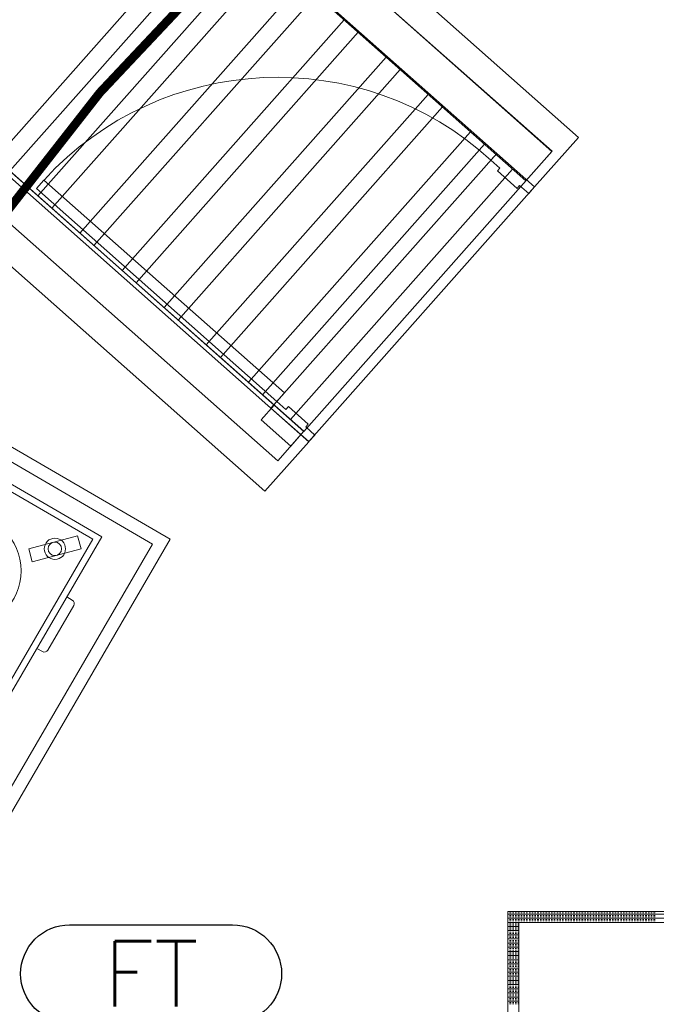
# Model space of a CAD drawing. Header units: millimetres. Extents: x -750 to 57307, y -2234 to 18901.
# Tile 53 of 102: x 15212 to 16676, y 13242 to 15507. Entities that reach past the tile are written whole.
import ezdxf

# ---------------------------------------------------------------- set-up
doc = ezdxf.new("R2010")
doc.units = ezdxf.units.MM
doc.header["$MEASUREMENT"] = 0
doc.linetypes.add('DASHED', pattern=[19.05, 12.7, -6.35])
doc.linetypes.add('HIDDEN', pattern=[0.375, 0.25, -0.125])
for name, color, linetype, lineweight, true_color in [('FLOOR RAISE', 4, 'DASHED', 0, 0x00ffff), ('GREY SCALE', 9, 'Continuous', 0, 0x808080), ('GREYSCALE', 9, 'Continuous', 0, 0x808080)]:
    doc.layers.add(name, color=color, linetype=linetype, lineweight=lineweight, true_color=true_color)
doc.layers.add('PLUMBING-DW-EQP-TAG', color=7, linetype='Continuous')
doc.styles.get("Standard").update_dxf_attribs({"font": 'arial.ttf'})

# ---------------------------------------------------------------- blocks, each defined once
blk = doc.blocks.new('FLOOR PLAN')
at = {"layer": 'GREYSCALE', "ltscale": 0.25}
for p, q in [((15679.6, 15874.1), (16435.7, 15204.2)), ((15679.6, 15874.1), (16435.8, 15204.4)), ((15727.2, 15832), (15156.6, 15187.9)), ((16497, 15236.5), (15842.8, 15815.8)), ((15759.5, 15803.3), (15188.9, 15159.3)), ((16375.6, 15136.4), (15615.5, 15809.9)), ((16375.6, 15136.4), (15616.2, 15809.2)), ((15623.7, 15806.4), (16395.9, 15122.3)), ((16375.6, 15136.4), (15697.7, 15737.1)), ((15764, 15678.3), (15253.4, 15102.1)), ((15796.3, 15649.7), (15285.7, 15073.5)), ((15860.8, 15592.5), (15350.3, 15016.3)), ((15893.1, 15563.9), (15382.6, 14987.7)), ((15957.7, 15506.7), (15447.2, 14930.5)), ((15990, 15478.1), (15479.4, 14901.9)), ((16054.5, 15420.9), (15544, 14844.7)), ((16086.8, 15392.3), (15576.3, 14816.1)), ((16151.4, 15335.1), (15640.9, 14758.9)), ((16183.7, 15306.5), (15673.2, 14730.3)), ((16248.3, 15249.3), (15737.7, 14673)), ((15101.2, 15223.6), (15876.9, 14536.3)), ((15102.3, 15236.1), (15865.2, 14560.1)), ((16395.9, 15122.3), (16497, 15236.5)), ((16280.5, 15220.7), (15770, 14644.4)), ((15865.2, 14560.1), (16435.7, 15204.2)), ((16435.8, 15204.4), (16375.6, 15136.4)), ((16435.7, 15204.2), (16375.6, 15136.4)), ((15805, 14492.4), (15045.7, 15165.2)), ((15187.2, 15160.8), (15865.1, 14560.2)), ((16345.1, 15163.5), (15834.6, 14587.2)), ((15775.8, 14422.3), (15118.2, 15004.9)), ((15865.1, 14560.2), (15805, 14492.4)), ((15876.9, 14536.3), (15775.8, 14422.3)), ((16334.4, 13455.7), (16334.4, 12854.2)), ((16935.8, 13455.7), (16334.4, 13455.7)), ((16334.4, 13455.7), (16835.6, 13455.7)), ((16910.8, 13430.6), (16359.4, 13430.6)), ((16359.4, 13430.6), (16359.4, 12879.3))]:
    blk.add_line(p, q, dxfattribs=at)
at = {"layer": 'GREYSCALE'}
for p, q in [((16308.6, 15199.6), (15789.6, 14613.7)), ((16308.6, 15199.6), (16295.1, 15184.3)), ((16395.8, 15122.3), (16308.6, 15199.6)), ((16395.8, 15122.3), (16308.6, 15199.6)), ((16295.1, 15184.3), (16316, 15165.8)), ((16316, 15165.8), (16310.2, 15159.3)), ((16310.2, 15159.3), (16355.6, 15119.1)), ((15267.7, 15138.3), (15250.3, 15118.7)), ((15820.5, 14648.6), (15267.7, 15138.3)), ((15250.3, 15118.7), (15803.1, 14629)), ((15876.8, 14536.5), (16395.8, 15122.3)), ((16355.6, 15119.1), (16361.4, 15125.6)), ((16361.4, 15125.6), (16382.3, 15107.1)), ((16382.3, 15107.1), (16395.8, 15122.3)), ((14916.9, 14684.7), (15558, 14311.8)), ((14927.8, 14643.6), (15516.9, 14301)), ((15803.1, 14629), (15820.5, 14648.6)), ((15797.3, 14620.3), (15767.3, 14586.4)), ((15789.6, 14613.7), (15803.1, 14629)), ((15789.6, 14613.7), (15876.8, 14536.5)), ((15876.8, 14536.5), (15789.6, 14613.7)), ((15865.1, 14560.2), (15797.3, 14620.3)), ((15803.1, 14629), (15824, 14610.4)), ((15824, 14610.4), (15829.8, 14617)), ((15829.8, 14617), (15875.2, 14576.8)), ((15767.3, 14586.4), (15835.1, 14526.3)), ((15875.2, 14576.8), (15869.4, 14570.3)), ((15869.4, 14570.3), (15890.3, 14551.7)), ((15010.8, 14544.2, -57105.4), (15400.7, 14317.4, -57105.4)), ((15835.1, 14526.3), (15865.1, 14560.2)), ((15890.3, 14551.7), (15876.8, 14536.5)), ((15016.2, 14523.6, -57105.4), (15380.2, 14312, -57105.4)), ((15400.7, 14317.4, -57105.4), (15174, 13927.4, -57105.4)), ((15345.1, 14319.8, -57105.4), (15232.5, 14290, -57105.4)), ((15345.1, 14319.8, -57105.4), (15353, 14289.8, -57105.4)), ((15516.9, 14301), (14942.6, 13313.3)), ((15558, 14311.8), (14953.5, 13272.2)), ((15380.2, 14312, -57105.4), (15168.5, 13948, -57105.4)), ((15232.5, 14290, -57105.4), (15240.4, 14260, -57105.4)), ((15353, 14289.8, -57105.4), (15240.4, 14260, -57105.4)), ((15276.4, 14056.9, -57105.4), (15336.1, 14159.5, -57105.4)), ((15332.8, 14172, -57105.4), (15320.4, 14179.2, -57105.4)), ((15251.5, 14060.8, -57105.4), (15263.9, 14053.6, -57105.4)), ((16334.4, 13452.9), (16335.2, 13452.9)), ((16334.4, 13449.7), (16935.8, 13449.7)), ((16334.4, 13446.5), (16335.2, 13446.5)), ((16334.4, 13443.3), (16335.2, 13443.3)), ((16334.4, 13440.1), (16935.8, 13440.1)), ((16334.4, 13437), (16335.2, 13437)), ((16334.4, 13433.8), (16335.2, 13433.8)), ((16338.4, 13452.9), (16341.6, 13452.9)), ((16338.4, 13446.5), (16341.6, 13446.5)), ((16338.4, 13443.3), (16341.6, 13443.3)), ((16338.4, 13437), (16341.6, 13437)), ((16338.4, 13433.8), (16341.6, 13433.8)), ((16344.8, 13452.9), (16347.9, 13452.9)), ((16344.8, 13446.5), (16347.9, 13446.5)), ((16344.8, 13443.3), (16347.9, 13443.3)), ((16344.8, 13437), (16347.9, 13437)), ((16344.8, 13433.8), (16347.9, 13433.8)), ((16351.1, 13452.9), (16354.3, 13452.9)), ((16351.1, 13446.5), (16354.3, 13446.5)), ((16351.1, 13443.3), (16354.3, 13443.3)), ((16351.1, 13437), (16354.3, 13437)), ((16351.1, 13433.8), (16354.3, 13433.8)), ((16357.5, 13452.9), (16360.7, 13452.9)), ((16357.5, 13446.5), (16360.7, 13446.5)), ((16357.5, 13443.3), (16360.7, 13443.3)), ((16357.5, 13437), (16360.7, 13437)), ((16357.5, 13433.8), (16360.7, 13433.8)), ((16363.8, 13452.9), (16367, 13452.9)), ((16363.8, 13446.5), (16367, 13446.5)), ((16363.8, 13443.3), (16367, 13443.3)), ((16363.8, 13437), (16367, 13437)), ((16363.8, 13433.8), (16367, 13433.8)), ((16370.2, 13452.9), (16373.4, 13452.9)), ((16370.2, 13446.5), (16373.4, 13446.5)), ((16370.2, 13443.3), (16373.4, 13443.3)), ((16370.2, 13437), (16373.4, 13437)), ((16370.2, 13433.8), (16373.4, 13433.8)), ((16376.6, 13452.9), (16379.8, 13452.9)), ((16376.6, 13446.5), (16379.8, 13446.5)), ((16376.6, 13443.3), (16379.8, 13443.3)), ((16376.6, 13437), (16379.8, 13437)), ((16376.6, 13433.8), (16379.8, 13433.8)), ((16382.9, 13452.9), (16386.1, 13452.9)), ((16382.9, 13446.5), (16386.1, 13446.5)), ((16382.9, 13443.3), (16386.1, 13443.3)), ((16382.9, 13437), (16386.1, 13437)), ((16382.9, 13433.8), (16386.1, 13433.8)), ((16389.3, 13452.9), (16392.5, 13452.9)), ((16389.3, 13446.5), (16392.5, 13446.5)), ((16389.3, 13443.3), (16392.5, 13443.3)), ((16389.3, 13437), (16392.5, 13437)), ((16389.3, 13433.8), (16392.5, 13433.8)), ((16395.7, 13452.9), (16398.9, 13452.9)), ((16395.7, 13446.5), (16398.9, 13446.5)), ((16395.7, 13443.3), (16398.9, 13443.3)), ((16395.7, 13437), (16398.9, 13437)), ((16395.7, 13433.8), (16398.9, 13433.8)), ((16402, 13452.9), (16405.2, 13452.9)), ((16402, 13446.5), (16405.2, 13446.5)), ((16402, 13443.3), (16405.2, 13443.3)), ((16402, 13437), (16405.2, 13437)), ((16402, 13433.8), (16405.2, 13433.8)), ((16408.4, 13452.9), (16411.6, 13452.9)), ((16408.4, 13446.5), (16411.6, 13446.5)), ((16408.4, 13443.3), (16411.6, 13443.3)), ((16408.4, 13437), (16411.6, 13437)), ((16408.4, 13433.8), (16411.6, 13433.8)), ((16414.8, 13452.9), (16418, 13452.9)), ((16414.8, 13446.5), (16418, 13446.5)), ((16414.8, 13443.3), (16418, 13443.3)), ((16414.8, 13437), (16418, 13437)), ((16414.8, 13433.8), (16418, 13433.8)), ((16421.1, 13452.9), (16424.3, 13452.9)), ((16421.1, 13446.5), (16424.3, 13446.5)), ((16421.1, 13443.3), (16424.3, 13443.3)), ((16421.1, 13437), (16424.3, 13437)), ((16421.1, 13433.8), (16424.3, 13433.8)), ((16427.5, 13452.9), (16430.7, 13452.9)), ((16427.5, 13446.5), (16430.7, 13446.5)), ((16427.5, 13443.3), (16430.7, 13443.3)), ((16427.5, 13437), (16430.7, 13437)), ((16427.5, 13433.8), (16430.7, 13433.8)), ((16433.9, 13452.9), (16437, 13452.9)), ((16433.9, 13446.5), (16437, 13446.5)), ((16433.9, 13443.3), (16437, 13443.3)), ((16433.9, 13437), (16437, 13437)), ((16433.9, 13433.8), (16437, 13433.8)), ((16440.2, 13452.9), (16443.4, 13452.9)), ((16440.2, 13446.5), (16443.4, 13446.5)), ((16440.2, 13443.3), (16443.4, 13443.3)), ((16440.2, 13437), (16443.4, 13437)), ((16440.2, 13433.8), (16443.4, 13433.8)), ((16446.6, 13452.9), (16449.8, 13452.9)), ((16446.6, 13446.5), (16449.8, 13446.5)), ((16446.6, 13443.3), (16449.8, 13443.3)), ((16446.6, 13437), (16449.8, 13437)), ((16446.6, 13433.8), (16449.8, 13433.8)), ((16453, 13452.9), (16456.1, 13452.9)), ((16453, 13446.5), (16456.1, 13446.5)), ((16453, 13443.3), (16456.1, 13443.3)), ((16453, 13437), (16456.1, 13437)), ((16453, 13433.8), (16456.1, 13433.8)), ((16459.3, 13452.9), (16462.5, 13452.9)), ((16459.3, 13446.5), (16462.5, 13446.5)), ((16459.3, 13443.3), (16462.5, 13443.3)), ((16459.3, 13437), (16462.5, 13437)), ((16459.3, 13433.8), (16462.5, 13433.8)), ((16465.7, 13452.9), (16468.9, 13452.9)), ((16465.7, 13446.5), (16468.9, 13446.5)), ((16465.7, 13443.3), (16468.9, 13443.3)), ((16465.7, 13437), (16468.9, 13437)), ((16465.7, 13433.8), (16468.9, 13433.8)), ((16472.1, 13452.9), (16475.2, 13452.9)), ((16472.1, 13446.5), (16475.2, 13446.5)), ((16472.1, 13443.3), (16475.2, 13443.3)), ((16472.1, 13437), (16475.2, 13437)), ((16472.1, 13433.8), (16475.2, 13433.8)), ((16478.4, 13452.9), (16481.6, 13452.9)), ((16478.4, 13446.5), (16481.6, 13446.5)), ((16478.4, 13443.3), (16481.6, 13443.3)), ((16478.4, 13437), (16481.6, 13437)), ((16478.4, 13433.8), (16481.6, 13433.8)), ((16484.8, 13452.9), (16488, 13452.9)), ((16484.8, 13446.5), (16488, 13446.5)), ((16484.8, 13443.3), (16488, 13443.3)), ((16484.8, 13437), (16488, 13437)), ((16484.8, 13433.8), (16488, 13433.8)), ((16491.2, 13452.9), (16494.3, 13452.9)), ((16491.2, 13446.5), (16494.3, 13446.5)), ((16491.2, 13443.3), (16494.3, 13443.3)), ((16491.2, 13437), (16494.3, 13437)), ((16491.2, 13433.8), (16494.3, 13433.8)), ((16497.5, 13452.9), (16500.7, 13452.9)), ((16497.5, 13446.5), (16500.7, 13446.5)), ((16497.5, 13443.3), (16500.7, 13443.3)), ((16497.5, 13437), (16500.7, 13437)), ((16497.5, 13433.8), (16500.7, 13433.8)), ((16503.9, 13452.9), (16507.1, 13452.9)), ((16503.9, 13446.5), (16507.1, 13446.5)), ((16503.9, 13443.3), (16507.1, 13443.3)), ((16503.9, 13437), (16507.1, 13437)), ((16503.9, 13433.8), (16507.1, 13433.8)), ((16510.3, 13452.9), (16513.4, 13452.9)), ((16510.3, 13446.5), (16513.4, 13446.5)), ((16510.3, 13443.3), (16513.4, 13443.3)), ((16510.3, 13437), (16513.4, 13437)), ((16510.3, 13433.8), (16513.4, 13433.8)), ((16516.6, 13452.9), (16519.8, 13452.9)), ((16516.6, 13446.5), (16519.8, 13446.5)), ((16516.6, 13443.3), (16519.8, 13443.3)), ((16516.6, 13437), (16519.8, 13437)), ((16516.6, 13433.8), (16519.8, 13433.8)), ((16523, 13452.9), (16526.2, 13452.9)), ((16523, 13446.5), (16526.2, 13446.5)), ((16523, 13443.3), (16526.2, 13443.3)), ((16523, 13437), (16526.2, 13437)), ((16523, 13433.8), (16526.2, 13433.8)), ((16529.3, 13452.9), (16532.5, 13452.9)), ((16529.3, 13446.5), (16532.5, 13446.5)), ((16529.3, 13443.3), (16532.5, 13443.3)), ((16529.3, 13437), (16532.5, 13437)), ((16529.3, 13433.8), (16532.5, 13433.8)), ((16535.7, 13452.9), (16538.9, 13452.9)), ((16535.7, 13446.5), (16538.9, 13446.5)), ((16535.7, 13443.3), (16538.9, 13443.3)), ((16535.7, 13437), (16538.9, 13437)), ((16535.7, 13433.8), (16538.9, 13433.8)), ((16542.1, 13452.9), (16545.3, 13452.9)), ((16542.1, 13446.5), (16545.3, 13446.5)), ((16542.1, 13443.3), (16545.3, 13443.3)), ((16542.1, 13437), (16545.3, 13437)), ((16542.1, 13433.8), (16545.3, 13433.8)), ((16548.4, 13452.9), (16551.6, 13452.9)), ((16548.4, 13446.5), (16551.6, 13446.5)), ((16548.4, 13443.3), (16551.6, 13443.3)), ((16548.4, 13437), (16551.6, 13437)), ((16548.4, 13433.8), (16551.6, 13433.8)), ((16554.8, 13452.9), (16558, 13452.9)), ((16554.8, 13446.5), (16558, 13446.5)), ((16554.8, 13443.3), (16558, 13443.3)), ((16554.8, 13437), (16558, 13437)), ((16554.8, 13433.8), (16558, 13433.8)), ((16561.2, 13452.9), (16564.4, 13452.9)), ((16561.2, 13446.5), (16564.4, 13446.5)), ((16561.2, 13443.3), (16564.4, 13443.3)), ((16561.2, 13437), (16564.4, 13437)), ((16561.2, 13433.8), (16564.4, 13433.8)), ((16567.5, 13452.9), (16570.7, 13452.9)), ((16567.5, 13446.5), (16570.7, 13446.5)), ((16567.5, 13443.3), (16570.7, 13443.3)), ((16567.5, 13437), (16570.7, 13437)), ((16567.5, 13433.8), (16570.7, 13433.8)), ((16573.9, 13452.9), (16577.1, 13452.9)), ((16573.9, 13446.5), (16577.1, 13446.5)), ((16573.9, 13443.3), (16577.1, 13443.3)), ((16573.9, 13437), (16577.1, 13437)), ((16573.9, 13433.8), (16577.1, 13433.8)), ((16580.3, 13452.9), (16583.5, 13452.9)), ((16580.3, 13446.5), (16583.5, 13446.5)), ((16580.3, 13443.3), (16583.5, 13443.3)), ((16580.3, 13437), (16583.5, 13437)), ((16580.3, 13433.8), (16583.5, 13433.8)), ((16586.6, 13452.9), (16589.8, 13452.9)), ((16586.6, 13446.5), (16589.8, 13446.5)), ((16586.6, 13443.3), (16589.8, 13443.3)), ((16586.6, 13437), (16589.8, 13437)), ((16586.6, 13433.8), (16589.8, 13433.8)), ((16593, 13452.9), (16596.2, 13452.9)), ((16593, 13446.5), (16596.2, 13446.5)), ((16593, 13443.3), (16596.2, 13443.3)), ((16593, 13437), (16596.2, 13437)), ((16593, 13433.8), (16596.2, 13433.8)), ((16599.4, 13452.9), (16602.5, 13452.9)), ((16599.4, 13446.5), (16602.5, 13446.5)), ((16599.4, 13443.3), (16602.5, 13443.3)), ((16599.4, 13437), (16602.5, 13437)), ((16599.4, 13433.8), (16602.5, 13433.8)), ((16605.7, 13452.9), (16608.9, 13452.9)), ((16605.7, 13446.5), (16608.9, 13446.5)), ((16605.7, 13443.3), (16608.9, 13443.3)), ((16605.7, 13437), (16608.9, 13437)), ((16605.7, 13433.8), (16608.9, 13433.8)), ((16612.1, 13452.9), (16615.3, 13452.9)), ((16612.1, 13446.5), (16615.3, 13446.5)), ((16612.1, 13443.3), (16615.3, 13443.3)), ((16612.1, 13437), (16615.3, 13437)), ((16612.1, 13433.8), (16615.3, 13433.8)), ((16618.5, 13452.9), (16621.6, 13452.9)), ((16618.5, 13446.5), (16621.6, 13446.5)), ((16618.5, 13443.3), (16621.6, 13443.3)), ((16618.5, 13437), (16621.6, 13437)), ((16618.5, 13433.8), (16621.6, 13433.8)), ((16624.8, 13452.9), (16628, 13452.9)), ((16624.8, 13446.5), (16628, 13446.5)), ((16624.8, 13443.3), (16628, 13443.3)), ((16624.8, 13437), (16628, 13437)), ((16624.8, 13433.8), (16628, 13433.8)), ((16631.2, 13452.9), (16634.4, 13452.9)), ((16631.2, 13446.5), (16634.4, 13446.5)), ((16631.2, 13443.3), (16634.4, 13443.3)), ((16631.2, 13437), (16634.4, 13437)), ((16631.2, 13433.8), (16634.4, 13433.8)), ((16637.6, 13452.9), (16640.7, 13452.9)), ((16637.6, 13446.5), (16640.7, 13446.5)), ((16637.6, 13443.3), (16640.7, 13443.3)), ((16637.6, 13437), (16640.7, 13437)), ((16637.6, 13433.8), (16640.7, 13433.8)), ((16643.9, 13452.9), (16647.1, 13452.9)), ((16643.9, 13446.5), (16647.1, 13446.5)), ((16643.9, 13443.3), (16647.1, 13443.3)), ((16643.9, 13437), (16647.1, 13437)), ((16643.9, 13433.8), (16647.1, 13433.8)), ((16650.3, 13452.9), (16653.5, 13452.9)), ((16650.3, 13446.5), (16653.5, 13446.5)), ((16650.3, 13443.3), (16653.5, 13443.3)), ((16650.3, 13437), (16653.5, 13437)), ((16650.3, 13433.8), (16653.5, 13433.8)), ((16656.7, 13452.9), (16659.8, 13452.9)), ((16656.7, 13446.5), (16659.8, 13446.5)), ((16656.7, 13443.3), (16659.8, 13443.3)), ((16656.7, 13437), (16659.8, 13437)), ((16656.7, 13433.8), (16659.8, 13433.8)), ((16663, 13452.9), (16666.2, 13452.9)), ((16663, 13446.5), (16666.2, 13446.5)), ((16663, 13443.3), (16666.2, 13443.3)), ((16663, 13437), (16666.2, 13437)), ((16663, 13433.8), (16666.2, 13433.8)), ((16669.4, 13452.9), (16672.6, 13452.9)), ((16669.4, 13446.5), (16672.6, 13446.5)), ((16669.4, 13443.3), (16672.6, 13443.3)), ((16669.4, 13437), (16672.6, 13437)), ((16669.4, 13433.8), (16672.6, 13433.8)), ((16334.4, 13430.6), (16359.4, 13430.6)), ((16334.4, 13427.4), (16335.2, 13427.4)), ((16334.4, 13424.2), (16335.2, 13424.2)), ((16334.4, 13421.1), (16359.4, 13421.1)), ((16334.4, 13417.9), (16335.2, 13417.9)), ((16334.4, 13414.7), (16335.2, 13414.7)), ((16334.4, 13411.5), (16359.4, 13411.5)), ((16338.4, 13427.4), (16341.6, 13427.4)), ((16338.4, 13424.2), (16341.6, 13424.2)), ((16338.4, 13417.9), (16341.6, 13417.9)), ((16338.4, 13414.7), (16341.6, 13414.7)), ((16344.8, 13427.4), (16347.9, 13427.4)), ((16344.8, 13424.2), (16347.9, 13424.2)), ((16344.8, 13417.9), (16347.9, 13417.9)), ((16344.8, 13414.7), (16347.9, 13414.7)), ((16351.1, 13427.4), (16354.3, 13427.4)), ((16351.1, 13424.2), (16354.3, 13424.2)), ((16351.1, 13417.9), (16354.3, 13417.9)), ((16351.1, 13414.7), (16354.3, 13414.7)), ((16357.5, 13427.4), (16359.4, 13427.4)), ((16357.5, 13424.2), (16359.4, 13424.2)), ((16357.5, 13417.9), (16359.4, 13417.9)), ((16357.5, 13414.7), (16359.4, 13414.7)), ((16334.4, 13408.3), (16335.2, 13408.3)), ((16334.4, 13405.1), (16335.2, 13405.1)), ((16334.4, 13402), (16359.4, 13402)), ((16334.4, 13398.8), (16335.2, 13398.8)), ((16334.4, 13395.6), (16335.2, 13395.6)), ((16334.4, 13392.4), (16359.4, 13392.4)), ((16334.4, 13389.2), (16335.2, 13389.2)), ((16338.4, 13408.3), (16341.6, 13408.3)), ((16338.4, 13405.1), (16341.6, 13405.1)), ((16338.4, 13398.8), (16341.6, 13398.8)), ((16338.4, 13395.6), (16341.6, 13395.6)), ((16338.4, 13389.2), (16341.6, 13389.2)), ((16344.8, 13408.3), (16347.9, 13408.3)), ((16344.8, 13405.1), (16347.9, 13405.1)), ((16344.8, 13398.8), (16347.9, 13398.8)), ((16344.8, 13395.6), (16347.9, 13395.6)), ((16344.8, 13389.2), (16347.9, 13389.2)), ((16351.1, 13408.3), (16354.3, 13408.3)), ((16351.1, 13405.1), (16354.3, 13405.1)), ((16351.1, 13398.8), (16354.3, 13398.8)), ((16351.1, 13395.6), (16354.3, 13395.6)), ((16351.1, 13389.2), (16354.3, 13389.2)), ((16357.5, 13408.3), (16359.4, 13408.3)), ((16357.5, 13405.1), (16359.4, 13405.1)), ((16357.5, 13398.8), (16359.4, 13398.8)), ((16357.5, 13395.6), (16359.4, 13395.6)), ((16357.5, 13389.2), (16359.4, 13389.2)), ((16334.4, 13386), (16335.2, 13386)), ((16334.4, 13382.9), (16359.4, 13382.9)), ((16334.4, 13379.7), (16335.2, 13379.7)), ((16334.4, 13376.5), (16335.2, 13376.5)), ((16334.4, 13373.3), (16359.4, 13373.3)), ((16334.4, 13370.1), (16335.2, 13370.1)), ((16334.4, 13366.9), (16335.2, 13366.9)), ((16338.4, 13386), (16341.6, 13386)), ((16338.4, 13379.7), (16341.6, 13379.7)), ((16338.4, 13376.5), (16341.6, 13376.5)), ((16338.4, 13370.1), (16341.6, 13370.1)), ((16338.4, 13366.9), (16341.6, 13366.9)), ((16344.8, 13386), (16347.9, 13386)), ((16344.8, 13379.7), (16347.9, 13379.7)), ((16344.8, 13376.5), (16347.9, 13376.5)), ((16344.8, 13370.1), (16347.9, 13370.1)), ((16344.8, 13366.9), (16347.9, 13366.9)), ((16351.1, 13386), (16354.3, 13386)), ((16351.1, 13379.7), (16354.3, 13379.7)), ((16351.1, 13376.5), (16354.3, 13376.5)), ((16351.1, 13370.1), (16354.3, 13370.1)), ((16351.1, 13366.9), (16354.3, 13366.9)), ((16357.5, 13386), (16359.4, 13386)), ((16357.5, 13379.7), (16359.4, 13379.7)), ((16357.5, 13376.5), (16359.4, 13376.5)), ((16357.5, 13370.1), (16359.4, 13370.1)), ((16357.5, 13366.9), (16359.4, 13366.9)), ((16334.4, 13363.8), (16359.4, 13363.8)), ((16334.4, 13360.6), (16335.2, 13360.6)), ((16334.4, 13357.4), (16335.2, 13357.4)), ((16334.4, 13354.2), (16359.4, 13354.2)), ((16334.4, 13351), (16335.2, 13351)), ((16334.4, 13347.9), (16335.2, 13347.9)), ((16334.4, 13344.7), (16359.4, 13344.7)), ((16334.4, 13341.5), (16335.2, 13341.5)), ((16338.4, 13360.6), (16341.6, 13360.6)), ((16338.4, 13357.4), (16341.6, 13357.4)), ((16338.4, 13351), (16341.6, 13351)), ((16338.4, 13347.9), (16341.6, 13347.9)), ((16338.4, 13341.5), (16341.6, 13341.5)), ((16344.8, 13360.6), (16347.9, 13360.6)), ((16344.8, 13357.4), (16347.9, 13357.4)), ((16344.8, 13351), (16347.9, 13351)), ((16344.8, 13347.9), (16347.9, 13347.9)), ((16344.8, 13341.5), (16347.9, 13341.5)), ((16351.1, 13360.6), (16354.3, 13360.6)), ((16351.1, 13357.4), (16354.3, 13357.4)), ((16351.1, 13351), (16354.3, 13351)), ((16351.1, 13347.9), (16354.3, 13347.9)), ((16351.1, 13341.5), (16354.3, 13341.5)), ((16357.5, 13360.6), (16359.4, 13360.6)), ((16357.5, 13357.4), (16359.4, 13357.4)), ((16357.5, 13351), (16359.4, 13351)), ((16357.5, 13347.9), (16359.4, 13347.9)), ((16357.5, 13341.5), (16359.4, 13341.5)), ((16334.4, 13338.3), (16335.2, 13338.3)), ((16334.4, 13335.1), (16359.4, 13335.1)), ((16334.4, 13331.9), (16335.2, 13331.9)), ((16334.4, 13328.8), (16335.2, 13328.8)), ((16334.4, 13325.6), (16359.4, 13325.6)), ((16334.4, 13322.4), (16335.2, 13322.4)), ((16334.4, 13319.2), (16335.2, 13319.2)), ((16338.4, 13338.3), (16341.6, 13338.3)), ((16338.4, 13331.9), (16341.6, 13331.9)), ((16338.4, 13328.8), (16341.6, 13328.8)), ((16338.4, 13322.4), (16341.6, 13322.4)), ((16338.4, 13319.2), (16341.6, 13319.2)), ((16344.8, 13338.3), (16347.9, 13338.3)), ((16344.8, 13331.9), (16347.9, 13331.9)), ((16344.8, 13328.8), (16347.9, 13328.8)), ((16344.8, 13322.4), (16347.9, 13322.4)), ((16344.8, 13319.2), (16347.9, 13319.2)), ((16351.1, 13338.3), (16354.3, 13338.3)), ((16351.1, 13331.9), (16354.3, 13331.9)), ((16351.1, 13328.8), (16354.3, 13328.8)), ((16351.1, 13322.4), (16354.3, 13322.4)), ((16351.1, 13319.2), (16354.3, 13319.2)), ((16357.5, 13338.3), (16359.4, 13338.3)), ((16357.5, 13331.9), (16359.4, 13331.9)), ((16357.5, 13328.8), (16359.4, 13328.8)), ((16357.5, 13322.4), (16359.4, 13322.4)), ((16357.5, 13319.2), (16359.4, 13319.2)), ((16334.4, 13316), (16359.4, 13316)), ((16334.4, 13312.8), (16335.2, 13312.8)), ((16334.4, 13309.7), (16335.2, 13309.7)), ((16334.4, 13306.5), (16359.4, 13306.5)), ((16334.4, 13303.3), (16335.2, 13303.3)), ((16334.4, 13300.1), (16335.2, 13300.1)), ((16334.4, 13296.9), (16359.4, 13296.9)), ((16338.4, 13312.8), (16341.6, 13312.8)), ((16338.4, 13309.7), (16341.6, 13309.7)), ((16338.4, 13303.3), (16341.6, 13303.3)), ((16338.4, 13300.1), (16341.6, 13300.1)), ((16344.8, 13312.8), (16347.9, 13312.8)), ((16344.8, 13309.7), (16347.9, 13309.7)), ((16344.8, 13303.3), (16347.9, 13303.3)), ((16344.8, 13300.1), (16347.9, 13300.1)), ((16351.1, 13312.8), (16354.3, 13312.8)), ((16351.1, 13309.7), (16354.3, 13309.7)), ((16351.1, 13303.3), (16354.3, 13303.3)), ((16351.1, 13300.1), (16354.3, 13300.1)), ((16357.5, 13312.8), (16359.4, 13312.8)), ((16357.5, 13309.7), (16359.4, 13309.7)), ((16357.5, 13303.3), (16359.4, 13303.3)), ((16357.5, 13300.1), (16359.4, 13300.1)), ((16334.4, 13293.7), (16335.2, 13293.7)), ((16334.4, 13290.6), (16335.2, 13290.6)), ((16334.4, 13287.4), (16359.4, 13287.4)), ((16334.4, 13284.2), (16335.2, 13284.2)), ((16334.4, 13281), (16335.2, 13281)), ((16334.4, 13277.8), (16359.4, 13277.8)), ((16334.4, 13274.6), (16335.2, 13274.6)), ((16338.4, 13293.7), (16341.6, 13293.7)), ((16338.4, 13290.6), (16341.6, 13290.6)), ((16338.4, 13284.2), (16341.6, 13284.2)), ((16338.4, 13281), (16341.6, 13281)), ((16338.4, 13274.6), (16341.6, 13274.6)), ((16344.8, 13293.7), (16347.9, 13293.7)), ((16344.8, 13290.6), (16347.9, 13290.6)), ((16344.8, 13284.2), (16347.9, 13284.2)), ((16344.8, 13281), (16347.9, 13281)), ((16344.8, 13274.6), (16347.9, 13274.6)), ((16351.1, 13293.7), (16354.3, 13293.7)), ((16351.1, 13290.6), (16354.3, 13290.6)), ((16351.1, 13284.2), (16354.3, 13284.2)), ((16351.1, 13281), (16354.3, 13281)), ((16351.1, 13274.6), (16354.3, 13274.6)), ((16357.5, 13293.7), (16359.4, 13293.7)), ((16357.5, 13290.6), (16359.4, 13290.6)), ((16357.5, 13284.2), (16359.4, 13284.2)), ((16357.5, 13281), (16359.4, 13281)), ((16357.5, 13274.6), (16359.4, 13274.6)), ((16334.4, 13271.5), (16335.2, 13271.5)), ((16334.4, 13268.3), (16359.4, 13268.3)), ((16334.4, 13265.1), (16335.2, 13265.1)), ((16334.4, 13261.9), (16335.2, 13261.9)), ((16334.4, 13258.7), (16359.4, 13258.7)), ((16334.4, 13255.6), (16335.2, 13255.6)), ((16334.4, 13252.4), (16335.2, 13252.4)), ((16338.4, 13271.5), (16341.6, 13271.5)), ((16338.4, 13265.1), (16341.6, 13265.1)), ((16338.4, 13261.9), (16341.6, 13261.9)), ((16338.4, 13255.6), (16341.6, 13255.6)), ((16338.4, 13252.4), (16341.6, 13252.4)), ((16344.8, 13271.5), (16347.9, 13271.5)), ((16344.8, 13265.1), (16347.9, 13265.1)), ((16344.8, 13261.9), (16347.9, 13261.9)), ((16344.8, 13255.6), (16347.9, 13255.6)), ((16344.8, 13252.4), (16347.9, 13252.4)), ((16351.1, 13271.5), (16354.3, 13271.5)), ((16351.1, 13265.1), (16354.3, 13265.1)), ((16351.1, 13261.9), (16354.3, 13261.9)), ((16351.1, 13255.6), (16354.3, 13255.6)), ((16351.1, 13252.4), (16354.3, 13252.4)), ((16357.5, 13271.5), (16359.4, 13271.5)), ((16357.5, 13265.1), (16359.4, 13265.1)), ((16357.5, 13261.9), (16359.4, 13261.9)), ((16357.5, 13255.6), (16359.4, 13255.6)), ((16357.5, 13252.4), (16359.4, 13252.4)), ((16334.4, 13249.2), (16359.4, 13249.2)), ((16334.4, 13246), (16335.2, 13246)), ((16334.4, 13242.8), (16335.2, 13242.8)), ((16338.4, 13246), (16341.6, 13246)), ((16338.4, 13242.8), (16341.6, 13242.8)), ((16344.8, 13246), (16347.9, 13246)), ((16344.8, 13242.8), (16347.9, 13242.8)), ((16351.1, 13246), (16354.3, 13246)), ((16351.1, 13242.8), (16354.3, 13242.8)), ((16357.5, 13246), (16359.4, 13246)), ((16357.5, 13242.8), (16359.4, 13242.8))]:
    blk.add_line(p, q, dxfattribs=at)
for centre, radius in [((15082.8, 14239.2), 132.1), ((15292.7, 14289.9, -57105.4), 24.5), ((15292.7, 14289.9, -57105.4), 15.5)]:
    blk.add_circle(centre, radius, dxfattribs=at)
at = {"layer": 'GREYSCALE', "ltscale": 0.1}
blk.add_arc((15804.5, 14646.8), 727.8, 47.6095, 137.5202, dxfattribs=at)
at = {"layer": 'GREYSCALE'}
for centre, start, end in [((15328.2, 14164.1, -57105.4), 329.8211, 59.8211), ((15268.5, 14061.5, -57105.4), 239.8211, 329.8211)]:
    blk.add_arc(centre, 9.13, start, end, dxfattribs=at)

msp = doc.modelspace()

# ---------------------------------------------------------------- linework, layer by layer
at = {"layer": 'FLOOR RAISE', "linetype": 'HIDDEN', "ltscale": 500, "const_width": 20}
msp.add_lwpolyline([(13748.5, 12178.1, -0.331806), (21062, 18073.2, 1.216889)], format="xyb", dxfattribs=at)
at = {"layer": 'PLUMBING-DW-EQP-TAG'}
msp.add_lwpolyline([(15701.5, 13199.8), (15326.5, 13199.8, -0.414214), (15214, 13312.3), (15214, 13312.3, -0.414214), (15326.5, 13424.8), (15701.5, 13424.8, -0.414214), (15814, 13312.3, -0.414214)], format="xyb", close=True, dxfattribs=at)

# ---------------------------------------------------------------- block references
at = {"layer": 'GREY SCALE', "ltscale": 5}
msp.add_blockref('FLOOR PLAN', (0, 0), dxfattribs=at)

# ---------------------------------------------------------------- texts
at = {"layer": 'PLUMBING-DW-EQP-TAG', "insert": (15514, 13312.3), "char_height": 150, "attachment_point": 5}
msp.add_mtext_dynamic_manual_height_columns('{\\Fromans|c0;FT}', width=458.643, gutter_width=4987.1, heights=[0], dxfattribs=at)

doc.saveas('drawing.dxf')
